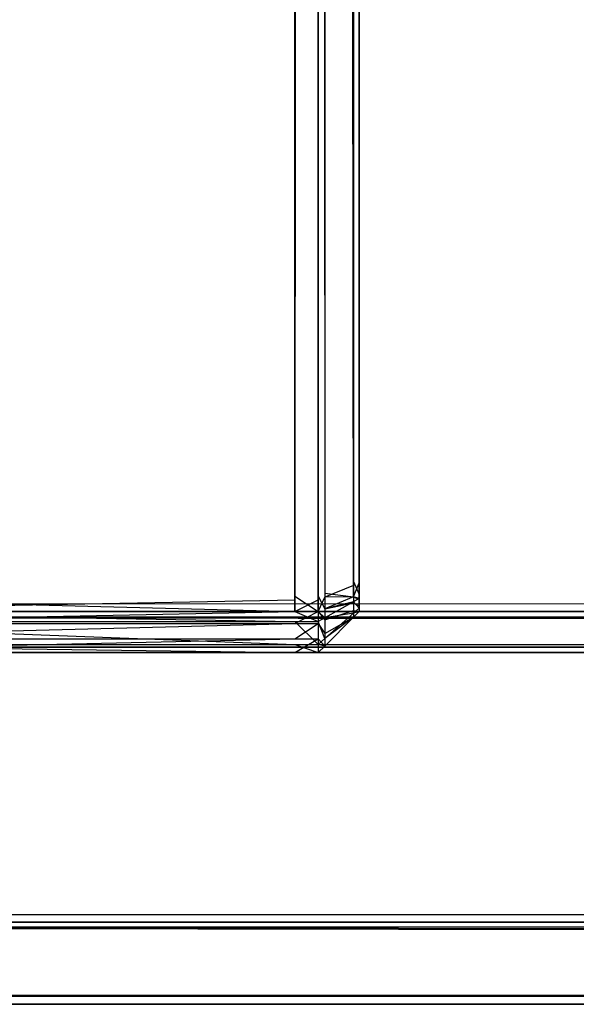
# Model space of a CAD drawing. Extents: x 0 to 1.6, y -0.5 to 0.
# Tile 5 of 188: x 0.00677 to 0.01354, y -0.50228 to -0.4903. Entities that reach past the tile are written whole.
import ezdxf

# ---------------------------------------------------------------- set-up
doc = ezdxf.new("R2010")
doc.units = 0
for name, color, linetype in [('L50_ABDECKPL_0___REPLACEMTFOREM', 7, 'CONTINUOUS'), ('L51_KORPUS1_0', 7, 'CONTINUOUS'), ('L55_KORPUS1_4', 7, 'CONTINUOUS')]:
    doc.layers.add(name, color=color, linetype=linetype)

msp = doc.modelspace()

# ---------------------------------------------------------------- linework, layer by layer
at = {"layer": 'L50_ABDECKPL_0___REPLACEMTFOREM', "color": 39}
for points, invisible_edges in [([(0.001665, -0.501188, 0.590716), (0.001616, -0.002369, 0.590716), (0.471779, -0.002369, 0.590716), (0.001665, -0.501188, 0.590716)], 15), ([(0.001616, -0.002372, 0.602705), (0.001665, -0.501185, 0.602705), (0.475865, -0.002372, 0.602705), (0.001616, -0.002372, 0.602705)], 15), ([(0.001665, -0.501188, 0.590716), (0.471779, -0.002369, 0.590716), (0.471779, -0.501188, 0.590716), (0.001665, -0.501188, 0.590716)], 15), ([(0.475865, -0.002372, 0.602705), (0.001665, -0.501185, 0.602705), (0.471779, -0.501185, 0.602705), (0.475865, -0.002372, 0.602705)], 15), ([(0.471779, -0.501278, 0.602705), (0.001665, -0.501185, 0.602705), (0.001665, -0.501278, 0.602705), (0.471779, -0.501278, 0.602705)], 13), ([(0.001665, -0.501185, 0.602705), (0.471779, -0.501278, 0.602705), (0.471779, -0.501185, 0.602705), (0.001665, -0.501185, 0.602705)], 14), ([(0.471779, -0.501188, 0.590716), (0.001665, -0.501278, 0.590716), (0.001665, -0.501188, 0.590716), (0.471779, -0.501188, 0.590716)], 13), ([(0.001665, -0.501278, 0.590716), (0.471779, -0.501188, 0.590716), (0.471779, -0.501278, 0.590716), (0.001665, -0.501278, 0.590716)], 14), ([(0.471779, -0.501348, 0.602635), (0.001665, -0.501278, 0.602705), (0.001636, -0.501348, 0.602635), (0.471779, -0.501348, 0.602635)], 13), ([(0.001665, -0.501278, 0.590716), (0.471779, -0.501338, 0.590776), (0.001641, -0.501338, 0.590776), (0.001665, -0.501278, 0.590716)], 13), ([(0.471779, -0.501338, 0.590776), (0.001665, -0.501278, 0.590716), (0.471779, -0.501278, 0.590716), (0.471779, -0.501338, 0.590776)], 14), ([(0.001665, -0.501278, 0.602705), (0.471779, -0.501348, 0.602635), (0.471779, -0.501278, 0.602705), (0.001665, -0.501278, 0.602705)], 14), ([(0.471779, -0.502177, 0.601807), (0.001636, -0.501348, 0.602635), (0.001294, -0.502177, 0.601807), (0.471779, -0.502177, 0.601807)], 13), ([(0.001641, -0.501338, 0.590776), (0.471779, -0.50217, 0.591607), (0.001297, -0.50217, 0.591607), (0.001641, -0.501338, 0.590776)], 13), ([(0.001636, -0.501348, 0.602635), (0.471779, -0.502177, 0.601807), (0.471779, -0.501348, 0.602635), (0.001636, -0.501348, 0.602635)], 14), ([(0.471779, -0.50217, 0.591607), (0.001641, -0.501338, 0.590776), (0.471779, -0.501338, 0.590776), (0.471779, -0.50217, 0.591607)], 14), ([(0.001297, -0.50217, 0.591607), (0.471779, -0.502278, 0.591715), (0.001252, -0.502278, 0.591715), (0.001297, -0.50217, 0.591607)], 13), ([(0.471779, -0.502278, 0.601706), (0.001294, -0.502177, 0.601807), (0.001252, -0.502278, 0.601706), (0.471779, -0.502278, 0.601706)], 13), ([(0.001294, -0.502177, 0.601807), (0.471779, -0.502278, 0.601706), (0.471779, -0.502177, 0.601807), (0.001294, -0.502177, 0.601807)], 14), ([(0.471779, -0.502278, 0.591715), (0.001297, -0.50217, 0.591607), (0.471779, -0.50217, 0.591607), (0.471779, -0.502278, 0.591715)], 14), ([(0.471779, -0.502278, 0.601706), (0.001252, -0.502278, 0.601568), (0.471779, -0.502278, 0.601568), (0.471779, -0.502278, 0.601706)], 13), ([(0.001252, -0.502278, 0.601568), (0.471779, -0.502278, 0.601706), (0.001252, -0.502278, 0.601706), (0.001252, -0.502278, 0.601568)], 14), ([(0.471779, -0.502278, 0.601568), (0.001252, -0.502278, 0.591894), (0.471779, -0.502278, 0.591894), (0.471779, -0.502278, 0.601568)], 13), ([(0.001252, -0.502278, 0.591894), (0.471779, -0.502278, 0.601568), (0.001252, -0.502278, 0.601568), (0.001252, -0.502278, 0.591894)], 14), ([(0.471779, -0.502278, 0.591894), (0.001252, -0.502278, 0.591715), (0.471779, -0.502278, 0.591715), (0.471779, -0.502278, 0.591894)], 13), ([(0.001252, -0.502278, 0.591715), (0.471779, -0.502278, 0.591894), (0.001252, -0.502278, 0.591894), (0.001252, -0.502278, 0.591715)], 14)]:
    msp.add_3dface(points, dxfattribs=dict(at, invisible_edges=invisible_edges))
at = {"layer": 'L51_KORPUS1_0', "color": 8}
for points, invisible_edges in [([(0.002909, -0.497406), (0.002912, -0.000594), (0.5, -0.497406), (0.002909, -0.497406)], 15), ([(0.002912, -0.000596, 0.00769), (0.002909, -0.497404, 0.00769), (0.5, -0.497404, 0.00769), (0.002912, -0.000596, 0.00769)], 15), ([(0.5, -0.497406), (0.002912, -0.000594), (0.5, -0.000594), (0.5, -0.497406)], 15), ([(0.002912, -0.000596, 0.00769), (0.5, -0.497404, 0.00769), (0.5, -0.000596, 0.00769), (0.002912, -0.000596, 0.00769)], 15), ([(0.5, -0.4975, 0.00769), (0.002909, -0.497404, 0.00769), (0.002909, -0.4975, 0.00769), (0.5, -0.4975, 0.00769)], 13), ([(0.002909, -0.497404, 0.00769), (0.5, -0.4975, 0.00769), (0.5, -0.497404, 0.00769), (0.002909, -0.497404, 0.00769)], 14), ([(0.5, -0.497406), (0.002909, -0.4975), (0.002909, -0.497406), (0.5, -0.497406)], 13), ([(0.002909, -0.4975), (0.5, -0.497406), (0.5, -0.4975), (0.002909, -0.4975)], 14), ([(0.002876, -0.49758, 0.000079), (0.5, -0.497936, 0.000436), (0.002728, -0.497936, 0.000436), (0.002876, -0.49758, 0.000079)], 13), ([(0.5, -0.497901, 0.007289), (0.002885, -0.497557, 0.007633), (0.002743, -0.497901, 0.007289), (0.5, -0.497901, 0.007289)], 13), ([(0.002909, -0.4975), (0.5, -0.49758, 0.00008), (0.002876, -0.49758, 0.000079), (0.002909, -0.4975)], 13), ([(0.5, -0.497936, 0.000436), (0.002876, -0.49758, 0.000079), (0.5, -0.49758, 0.00008), (0.5, -0.497936, 0.000436)], 14), ([(0.5, -0.497557, 0.007633), (0.002909, -0.4975, 0.00769), (0.002885, -0.497557, 0.007633), (0.5, -0.497557, 0.007633)], 13), ([(0.002885, -0.497557, 0.007633), (0.5, -0.497901, 0.007289), (0.5, -0.497557, 0.007633), (0.002885, -0.497557, 0.007633)], 14), ([(0.5, -0.49758, 0.00008), (0.002909, -0.4975), (0.5, -0.4975), (0.5, -0.49758, 0.00008)], 14), ([(0.002909, -0.4975, 0.00769), (0.5, -0.497557, 0.007633), (0.5, -0.4975, 0.00769), (0.002909, -0.4975, 0.00769)], 14), ([(0.5, -0.498, 0.00719), (0.002743, -0.497901, 0.007289), (0.002702, -0.498, 0.00719), (0.5, -0.498, 0.00719)], 13), ([(0.002728, -0.497936, 0.000436), (0.5, -0.498, 0.0005), (0.002702, -0.498, 0.0005), (0.002728, -0.497936, 0.000436)], 13), ([(0.5, -0.498, 0.0005), (0.002728, -0.497936, 0.000436), (0.5, -0.497936, 0.000436), (0.5, -0.498, 0.0005)], 14), ([(0.002743, -0.497901, 0.007289), (0.5, -0.498, 0.00719), (0.5, -0.497901, 0.007289), (0.002743, -0.497901, 0.007289)], 14), ([(0.5, -0.498, 0.0005), (0.002702, -0.498, 0.000565), (0.002702, -0.498, 0.0005), (0.5, -0.498, 0.0005)], 13), ([(0.002702, -0.498, 0.000565), (0.5, -0.498, 0.0005), (0.5, -0.498, 0.000565), (0.002702, -0.498, 0.000565)], 14), ([(0.5, -0.498, 0.000565), (0.002702, -0.498, 0.007018), (0.002702, -0.498, 0.000565), (0.5, -0.498, 0.000565)], 13), ([(0.002702, -0.498, 0.007018), (0.5, -0.498, 0.000565), (0.5, -0.498, 0.007018), (0.002702, -0.498, 0.007018)], 14), ([(0.5, -0.498, 0.007018), (0.002702, -0.498, 0.00719), (0.002702, -0.498, 0.007018), (0.5, -0.498, 0.007018)], 13), ([(0.002702, -0.498, 0.00719), (0.5, -0.498, 0.007018), (0.5, -0.498, 0.00719), (0.002702, -0.498, 0.00719)], 14)]:
    msp.add_3dface(points, dxfattribs=dict(at, invisible_edges=invisible_edges))
at = {"layer": 'L55_KORPUS1_4', "color": 8}
for points, invisible_edges in [([(0.010115, -0.022843, 0.006887), (0.002746, -0.49736, 0.006887), (0.002746, -0.019241, 0.006887), (0.010115, -0.022843, 0.006887)], 13), ([(0.002746, -0.497312, 0.59039), (0.010115, -0.022897, 0.59039), (0.002746, -0.019295, 0.59039), (0.002746, -0.497312, 0.59039)], 13), ([(0.002746, -0.49736, 0.006887), (0.010115, -0.022843, 0.006887), (0.010115, -0.49736, 0.006887), (0.002746, -0.49736, 0.006887)], 14), ([(0.010399, -0.022843, 0.006887), (0.010115, -0.49736, 0.006887), (0.010115, -0.022843, 0.006887), (0.010399, -0.022843, 0.006887)], 13), ([(0.010115, -0.49736, 0.006887), (0.010399, -0.022843, 0.006887), (0.010399, -0.49736, 0.006887), (0.010115, -0.49736, 0.006887)], 14), ([(0.010479, -0.022876, 0.006967), (0.010399, -0.49736, 0.006887), (0.010399, -0.022843, 0.006887), (0.010479, -0.022876, 0.006967)], 13), ([(0.010115, -0.022897, 0.59039), (0.002746, -0.497312, 0.59039), (0.010115, -0.497312, 0.59039), (0.010115, -0.022897, 0.59039)], 14), ([(0.010115, -0.497312, 0.59039), (0.010399, -0.022897, 0.59039), (0.010115, -0.022897, 0.59039), (0.010115, -0.497312, 0.59039)], 13), ([(0.010399, -0.022897, 0.59039), (0.010115, -0.497312, 0.59039), (0.010399, -0.497312, 0.59039), (0.010399, -0.022897, 0.59039)], 14), ([(0.010399, -0.49736, 0.006887), (0.010479, -0.022876, 0.006967), (0.010479, -0.497327, 0.006967), (0.010399, -0.49736, 0.006887)], 14), ([(0.010479, -0.497279, 0.59031), (0.010399, -0.022897, 0.59039), (0.010399, -0.497312, 0.59039), (0.010479, -0.497279, 0.59031)], 13), ([(0.010399, -0.022897, 0.59039), (0.010479, -0.497279, 0.59031), (0.010479, -0.02293, 0.59031), (0.010399, -0.022897, 0.59039)], 14), ([(0.010479, -0.022876, 0.006967), (0.010828, -0.497183, 0.007316), (0.010479, -0.497327, 0.006967), (0.010479, -0.022876, 0.006967)], 13), ([(0.010828, -0.497183, 0.007316), (0.010479, -0.022876, 0.006967), (0.010828, -0.02302, 0.007316), (0.010828, -0.497183, 0.007316)], 14), ([(0.010828, -0.497135, 0.589961), (0.010479, -0.02293, 0.59031), (0.010479, -0.497279, 0.59031), (0.010828, -0.497135, 0.589961)], 13), ([(0.010479, -0.02293, 0.59031), (0.010828, -0.497135, 0.589961), (0.010828, -0.023075, 0.589961), (0.010479, -0.02293, 0.59031)], 14), ([(0.010899, -0.02305, 0.007387), (0.010828, -0.497183, 0.007316), (0.010828, -0.02302, 0.007316), (0.010899, -0.02305, 0.007387)], 13), ([(0.010828, -0.497183, 0.007316), (0.010899, -0.02305, 0.007387), (0.010899, -0.497153, 0.007387), (0.010828, -0.497183, 0.007316)], 14), ([(0.010899, -0.497105, 0.58989), (0.010828, -0.023075, 0.589961), (0.010828, -0.497135, 0.589961), (0.010899, -0.497105, 0.58989)], 13), ([(0.010828, -0.023075, 0.589961), (0.010899, -0.497105, 0.58989), (0.010899, -0.023104, 0.58989), (0.010828, -0.023075, 0.589961)], 14), ([(0.010899, -0.497153, 0.007387), (0.010899, -0.02305, 0.007606), (0.010899, -0.497153, 0.007606), (0.010899, -0.497153, 0.007387)], 13), ([(0.010899, -0.02305, 0.007606), (0.010899, -0.497153, 0.007387), (0.010899, -0.02305, 0.007387), (0.010899, -0.02305, 0.007606)], 14), ([(0.010899, -0.497105, 0.589671), (0.010899, -0.497153, 0.007606), (0.010899, -0.02305, 0.007606), (0.010899, -0.497105, 0.589671)], 13), ([(0.010899, -0.497105, 0.589671), (0.010899, -0.02305, 0.007606), (0.010899, -0.023104, 0.589671), (0.010899, -0.497105, 0.589671)], 10), ([(0.010899, -0.497105, 0.589671), (0.010899, -0.023104, 0.58989), (0.010899, -0.497105, 0.58989), (0.010899, -0.497105, 0.589671)], 13), ([(0.010899, -0.023104, 0.58989), (0.010899, -0.497105, 0.589671), (0.010899, -0.023104, 0.589671), (0.010899, -0.023104, 0.58989)], 14), ([(0.010828, -0.497135, 0.589961), (0.010899, -0.497293, 0.58989), (0.010899, -0.497105, 0.58989), (0.010828, -0.497135, 0.589961)], 14), ([(0.010899, -0.497202, 0.589671), (0.010899, -0.497105, 0.58989), (0.010899, -0.497293, 0.58989), (0.010899, -0.497202, 0.589671)], 13), ([(0.010899, -0.497105, 0.58989), (0.010899, -0.497202, 0.589671), (0.010899, -0.497105, 0.589671), (0.010899, -0.497105, 0.58989)], 14), ([(0.010899, -0.497202, 0.589671), (0.010899, -0.497202, 0.007606), (0.010899, -0.497105, 0.589671), (0.010899, -0.497202, 0.589671)], 13), ([(0.010899, -0.497105, 0.589671), (0.010899, -0.497202, 0.007606), (0.010899, -0.497153, 0.007606), (0.010899, -0.497105, 0.589671)], 10), ([(0.010479, -0.497279, 0.59031), (0.010828, -0.497322, 0.589961), (0.010828, -0.497135, 0.589961), (0.010479, -0.497279, 0.59031)], 14), ([(0.010828, -0.497322, 0.007316), (0.010479, -0.497327, 0.006967), (0.010828, -0.497183, 0.007316), (0.010828, -0.497322, 0.007316)], 14), ([(0.010899, -0.497293, 0.58989), (0.010828, -0.497135, 0.589961), (0.010828, -0.497322, 0.589961), (0.010899, -0.497293, 0.58989)], 13), ([(0.010899, -0.497153, 0.007387), (0.010828, -0.497322, 0.007316), (0.010828, -0.497183, 0.007316), (0.010899, -0.497153, 0.007387)], 13), ([(0.010828, -0.497322, 0.007316), (0.010899, -0.497153, 0.007387), (0.010899, -0.497293, 0.007387), (0.010828, -0.497322, 0.007316)], 14), ([(0.010899, -0.497153, 0.007387), (0.010899, -0.497202, 0.007606), (0.010899, -0.497293, 0.007387), (0.010899, -0.497153, 0.007387)], 13), ([(0.010899, -0.497202, 0.007606), (0.010899, -0.497153, 0.007387), (0.010899, -0.497153, 0.007606), (0.010899, -0.497202, 0.007606)], 14), ([(0.010899, -0.497222, 0.007626), (0.010899, -0.497293, 0.007387), (0.010899, -0.497202, 0.007606), (0.010899, -0.497222, 0.007626)], 14), ([(0.010899, -0.497293, 0.58989), (0.010899, -0.497226, 0.589648), (0.010899, -0.497202, 0.589671), (0.010899, -0.497293, 0.58989)], 14), ([(0.010899, -0.497226, 0.589648), (0.010899, -0.497222, 0.007626), (0.010899, -0.497202, 0.589671), (0.010899, -0.497226, 0.589648)], 13), ([(0.010899, -0.497202, 0.589671), (0.010899, -0.497222, 0.007626), (0.010899, -0.497202, 0.007606), (0.010899, -0.497202, 0.589671)], 10), ([(0.010899, -0.497293, 0.007387), (0.010899, -0.497222, 0.007626), (0.010899, -0.497344, 0.007438), (0.010899, -0.497293, 0.007387)], 13), ([(0.010899, -0.497265, 0.007669), (0.010899, -0.497344, 0.007438), (0.010899, -0.497222, 0.007626), (0.010899, -0.497265, 0.007669)], 14), ([(0.010899, -0.497255, 0.589619), (0.010899, -0.497265, 0.007669), (0.010899, -0.497222, 0.007626), (0.010899, -0.497255, 0.589619)], 13), ([(0.010899, -0.497255, 0.589619), (0.010899, -0.497222, 0.007626), (0.010899, -0.497226, 0.589648), (0.010899, -0.497255, 0.589619)], 10), ([(0.010899, -0.497354, 0.589829), (0.010899, -0.497255, 0.589619), (0.010899, -0.497226, 0.589648), (0.010899, -0.497354, 0.589829)], 14), ([(0.010899, -0.497226, 0.589648), (0.010899, -0.497293, 0.58989), (0.010899, -0.497354, 0.589829), (0.010899, -0.497226, 0.589648)], 13), ([(0.010115, -0.4975, 0.59039), (0.002746, -0.497312, 0.59039), (0.002746, -0.4975, 0.59039), (0.010115, -0.4975, 0.59039)], 13), ([(0.002746, -0.497312, 0.59039), (0.010115, -0.4975, 0.59039), (0.010115, -0.497312, 0.59039), (0.002746, -0.497312, 0.59039)], 14), ([(0.010115, -0.49736, 0.006887), (0.002746, -0.4975, 0.006887), (0.002746, -0.49736, 0.006887), (0.010115, -0.49736, 0.006887)], 13), ([(0.002746, -0.4975, 0.006887), (0.010115, -0.49736, 0.006887), (0.010115, -0.4975, 0.006887), (0.002746, -0.4975, 0.006887)], 14), ([(0.010399, -0.4975, 0.59039), (0.010115, -0.497312, 0.59039), (0.010115, -0.4975, 0.59039), (0.010399, -0.4975, 0.59039)], 13), ([(0.010115, -0.497312, 0.59039), (0.010399, -0.4975, 0.59039), (0.010399, -0.497312, 0.59039), (0.010115, -0.497312, 0.59039)], 14), ([(0.010399, -0.49736, 0.006887), (0.010115, -0.4975, 0.006887), (0.010115, -0.49736, 0.006887), (0.010399, -0.49736, 0.006887)], 13), ([(0.010115, -0.4975, 0.006887), (0.010399, -0.49736, 0.006887), (0.010399, -0.4975, 0.006887), (0.010115, -0.4975, 0.006887)], 14), ([(0.010399, -0.497312, 0.59039), (0.010479, -0.497467, 0.59031), (0.010479, -0.497279, 0.59031), (0.010399, -0.497312, 0.59039)], 14), ([(0.010479, -0.497467, 0.59031), (0.010399, -0.497312, 0.59039), (0.010399, -0.4975, 0.59039), (0.010479, -0.497467, 0.59031)], 13), ([(0.010479, -0.497327, 0.006967), (0.010399, -0.4975, 0.006887), (0.010399, -0.49736, 0.006887), (0.010479, -0.497327, 0.006967)], 13), ([(0.010399, -0.4975, 0.006887), (0.010479, -0.497327, 0.006967), (0.010479, -0.497467, 0.006967), (0.010399, -0.4975, 0.006887)], 14), ([(0.010828, -0.497322, 0.589961), (0.010479, -0.497279, 0.59031), (0.010479, -0.497467, 0.59031), (0.010828, -0.497322, 0.589961)], 13), ([(0.010828, -0.497384, 0.007377), (0.010479, -0.497467, 0.006967), (0.010828, -0.497322, 0.007316), (0.010828, -0.497384, 0.007377)], 14), ([(0.010479, -0.497467, 0.59031), (0.010828, -0.497396, 0.589888), (0.010828, -0.497322, 0.589961), (0.010479, -0.497467, 0.59031)], 14), ([(0.010479, -0.497327, 0.006967), (0.010828, -0.497322, 0.007316), (0.010479, -0.497467, 0.006967), (0.010479, -0.497327, 0.006967)], 13), ([(0.010899, -0.497344, 0.007438), (0.010828, -0.497322, 0.007316), (0.010899, -0.497293, 0.007387), (0.010899, -0.497344, 0.007438)], 14), ([(0.010828, -0.497322, 0.589961), (0.010899, -0.497354, 0.589829), (0.010899, -0.497293, 0.58989), (0.010828, -0.497322, 0.589961)], 14), ([(0.010828, -0.497322, 0.007316), (0.010899, -0.497344, 0.007438), (0.010828, -0.497384, 0.007377), (0.010828, -0.497322, 0.007316)], 13), ([(0.010899, -0.497354, 0.589829), (0.010828, -0.497322, 0.589961), (0.010828, -0.497396, 0.589888), (0.010899, -0.497354, 0.589829)], 13), ([(0.010899, -0.497458, 0.007553), (0.010828, -0.497384, 0.007377), (0.010899, -0.497344, 0.007438), (0.010899, -0.497458, 0.007553)], 14), ([(0.010828, -0.497396, 0.589888), (0.010899, -0.49743, 0.589753), (0.010899, -0.497354, 0.589829), (0.010828, -0.497396, 0.589888)], 14), ([(0.010899, -0.49743, 0.589753), (0.010899, -0.497281, 0.589592), (0.010899, -0.497255, 0.589619), (0.010899, -0.49743, 0.589753)], 14), ([(0.010899, -0.497255, 0.589619), (0.010899, -0.497354, 0.589829), (0.010899, -0.49743, 0.589753), (0.010899, -0.497255, 0.589619)], 13), ([(0.010899, -0.497281, 0.589448), (0.010899, -0.497255, 0.589619), (0.010899, -0.497281, 0.589592), (0.010899, -0.497281, 0.589448)], 13), ([(0.010899, -0.497255, 0.589619), (0.010899, -0.497281, 0.589448), (0.010899, -0.497281, 0.007813), (0.010899, -0.497255, 0.589619)], 10), ([(0.010899, -0.497255, 0.589619), (0.010899, -0.497281, 0.007813), (0.010899, -0.497281, 0.007685), (0.010899, -0.497255, 0.589619)], 13), ([(0.010899, -0.497255, 0.589619), (0.010899, -0.497281, 0.007685), (0.010899, -0.497265, 0.007669), (0.010899, -0.497255, 0.589619)], 10), ([(0.010899, -0.497344, 0.007438), (0.010899, -0.497265, 0.007669), (0.010899, -0.497458, 0.007553), (0.010899, -0.497344, 0.007438)], 13), ([(0.010899, -0.497281, 0.007685), (0.010899, -0.497458, 0.007553), (0.010899, -0.497265, 0.007669), (0.010899, -0.497281, 0.007685)], 14), ([(0.010899, -0.497281, 0.589592), (0.010899, -0.49743, 0.589753), (0.010899, -0.4975, 0.589683), (0.010899, -0.497281, 0.589592)], 13), ([(0.010899, -0.4975, 0.007595), (0.010899, -0.497281, 0.007813), (0.010899, -0.4975, 0.007813), (0.010899, -0.4975, 0.007595)], 13), ([(0.010899, -0.497281, 0.007813), (0.010899, -0.4975, 0.007595), (0.010899, -0.497281, 0.007685), (0.010899, -0.497281, 0.007813)], 14), ([(0.010899, -0.4975, 0.589448), (0.010899, -0.497281, 0.589592), (0.010899, -0.4975, 0.589683), (0.010899, -0.4975, 0.589448)], 13), ([(0.010899, -0.497281, 0.589592), (0.010899, -0.4975, 0.589448), (0.010899, -0.497281, 0.589448), (0.010899, -0.497281, 0.589592)], 14), ([(0.010899, -0.497458, 0.007553), (0.010899, -0.497281, 0.007685), (0.010899, -0.4975, 0.007595), (0.010899, -0.497458, 0.007553)], 13), ([(0.010899, -0.4975, 0.007813), (0.010899, -0.497281, 0.589448), (0.010899, -0.4975, 0.589448), (0.010899, -0.4975, 0.007813)], 13), ([(0.010899, -0.497281, 0.589448), (0.010899, -0.4975, 0.007813), (0.010899, -0.497281, 0.007813), (0.010899, -0.497281, 0.589448)], 14), ([(0.010479, -0.497579, 0.007079), (0.010399, -0.4975, 0.006887), (0.010479, -0.497467, 0.006967), (0.010479, -0.497579, 0.007079)], 14), ([(0.010399, -0.4975, 0.59039), (0.010479, -0.497601, 0.590176), (0.010479, -0.497467, 0.59031), (0.010399, -0.4975, 0.59039)], 14), ([(0.010479, -0.497467, 0.006967), (0.010828, -0.497384, 0.007377), (0.010479, -0.497579, 0.007079), (0.010479, -0.497467, 0.006967)], 13), ([(0.010828, -0.497521, 0.007515), (0.010479, -0.497579, 0.007079), (0.010828, -0.497384, 0.007377), (0.010828, -0.497521, 0.007515)], 14), ([(0.010479, -0.497601, 0.590176), (0.010828, -0.497488, 0.589796), (0.010828, -0.497396, 0.589888), (0.010479, -0.497601, 0.590176)], 14), ([(0.010828, -0.497396, 0.589888), (0.010479, -0.497467, 0.59031), (0.010479, -0.497601, 0.590176), (0.010828, -0.497396, 0.589888)], 13), ([(0.010828, -0.497384, 0.007377), (0.010899, -0.497458, 0.007553), (0.010828, -0.497521, 0.007515), (0.010828, -0.497384, 0.007377)], 13), ([(0.010899, -0.49743, 0.589753), (0.010828, -0.497396, 0.589888), (0.010828, -0.497488, 0.589796), (0.010899, -0.49743, 0.589753)], 13), ([(0.010828, -0.497488, 0.589796), (0.010899, -0.4975, 0.589683), (0.010899, -0.49743, 0.589753), (0.010828, -0.497488, 0.589796)], 14), ([(0.010899, -0.4975, 0.007595), (0.010828, -0.497521, 0.007515), (0.010899, -0.497458, 0.007553), (0.010899, -0.4975, 0.007595)], 14), ([(0.010115, -0.497623, 0.007011), (0.002746, -0.4975, 0.006887), (0.010115, -0.4975, 0.006887), (0.010115, -0.497623, 0.007011)], 13), ([(0.002746, -0.4975, 0.006887), (0.010115, -0.497623, 0.007011), (0.002746, -0.497623, 0.007011), (0.002746, -0.4975, 0.006887)], 14), ([(0.010115, -0.4975, 0.59039), (0.002746, -0.497648, 0.590242), (0.010115, -0.497648, 0.590242), (0.010115, -0.4975, 0.59039)], 13), ([(0.002746, -0.497648, 0.590242), (0.010115, -0.4975, 0.59039), (0.002746, -0.4975, 0.59039), (0.002746, -0.497648, 0.590242)], 14), ([(0.010399, -0.497623, 0.007011), (0.010115, -0.4975, 0.006887), (0.010399, -0.4975, 0.006887), (0.010399, -0.497623, 0.007011)], 13), ([(0.010115, -0.4975, 0.006887), (0.010399, -0.497623, 0.007011), (0.010115, -0.497623, 0.007011), (0.010115, -0.4975, 0.006887)], 14), ([(0.010399, -0.4975, 0.59039), (0.010115, -0.497648, 0.590242), (0.010399, -0.497648, 0.590242), (0.010399, -0.4975, 0.59039)], 13), ([(0.010115, -0.497648, 0.590242), (0.010399, -0.4975, 0.59039), (0.010115, -0.4975, 0.59039), (0.010115, -0.497648, 0.590242)], 14), ([(0.010399, -0.4975, 0.006887), (0.010479, -0.497579, 0.007079), (0.010399, -0.497623, 0.007011), (0.010399, -0.4975, 0.006887)], 13), ([(0.010479, -0.497601, 0.590176), (0.010399, -0.4975, 0.59039), (0.010399, -0.497648, 0.590242), (0.010479, -0.497601, 0.590176)], 13), ([(0.010479, -0.497829, 0.00733), (0.010399, -0.497623, 0.007011), (0.010479, -0.497579, 0.007079), (0.010479, -0.497829, 0.00733)], 14), ([(0.010399, -0.497648, 0.590242), (0.010479, -0.497768, 0.590009), (0.010479, -0.497601, 0.590176), (0.010399, -0.497648, 0.590242)], 14), ([(0.010479, -0.497768, 0.590009), (0.010828, -0.497571, 0.589712), (0.010828, -0.497488, 0.589796), (0.010479, -0.497768, 0.590009)], 14), ([(0.010828, -0.497488, 0.589796), (0.010479, -0.497601, 0.590176), (0.010479, -0.497768, 0.590009), (0.010828, -0.497488, 0.589796)], 13), ([(0.010479, -0.497579, 0.007079), (0.010828, -0.497521, 0.007515), (0.010479, -0.497829, 0.00733), (0.010479, -0.497579, 0.007079)], 13), ([(0.010828, -0.497571, 0.007565), (0.010479, -0.497829, 0.00733), (0.010828, -0.497521, 0.007515), (0.010828, -0.497571, 0.007565)], 14), ([(0.010828, -0.497571, 0.589712), (0.010479, -0.497768, 0.590009), (0.010479, -0.49792, 0.589857), (0.010828, -0.497571, 0.589712)], 13), ([(0.010828, -0.497571, 0.007784), (0.010479, -0.49792, 0.589622), (0.010479, -0.49792, 0.00764), (0.010828, -0.497571, 0.007784)], 13), ([(0.010479, -0.49792, 0.589622), (0.010828, -0.497571, 0.007784), (0.010828, -0.497571, 0.589478), (0.010479, -0.49792, 0.589622)], 14), ([(0.010479, -0.497829, 0.00733), (0.010828, -0.497571, 0.007565), (0.010479, -0.49792, 0.007421), (0.010479, -0.497829, 0.00733)], 13), ([(0.010828, -0.497571, 0.589712), (0.010479, -0.49792, 0.589622), (0.010828, -0.497571, 0.589478), (0.010828, -0.497571, 0.589712)], 13), ([(0.010479, -0.49792, 0.589622), (0.010828, -0.497571, 0.589712), (0.010479, -0.49792, 0.589857), (0.010479, -0.49792, 0.589622)], 14), ([(0.010828, -0.497571, 0.007565), (0.010479, -0.49792, 0.00764), (0.010479, -0.49792, 0.007421), (0.010828, -0.497571, 0.007565)], 13), ([(0.010479, -0.49792, 0.00764), (0.010828, -0.497571, 0.007565), (0.010828, -0.497571, 0.007784), (0.010479, -0.49792, 0.00764)], 14), ([(0.010899, -0.4975, 0.589683), (0.010828, -0.497488, 0.589796), (0.010828, -0.497571, 0.589712), (0.010899, -0.4975, 0.589683)], 13), ([(0.010899, -0.4975, 0.007595), (0.010828, -0.497571, 0.007784), (0.010828, -0.497571, 0.007565), (0.010899, -0.4975, 0.007595)], 13), ([(0.010828, -0.497571, 0.007784), (0.010899, -0.4975, 0.007595), (0.010899, -0.4975, 0.007813), (0.010828, -0.497571, 0.007784)], 14), ([(0.010899, -0.4975, 0.589683), (0.010828, -0.497571, 0.589478), (0.010899, -0.4975, 0.589448), (0.010899, -0.4975, 0.589683)], 13), ([(0.010828, -0.497571, 0.589478), (0.010899, -0.4975, 0.589683), (0.010828, -0.497571, 0.589712), (0.010828, -0.497571, 0.589478)], 14), ([(0.010828, -0.497521, 0.007515), (0.010899, -0.4975, 0.007595), (0.010828, -0.497571, 0.007565), (0.010828, -0.497521, 0.007515)], 13), ([(0.010899, -0.4975, 0.007813), (0.010828, -0.497571, 0.589478), (0.010828, -0.497571, 0.007784), (0.010899, -0.4975, 0.007813)], 13), ([(0.010828, -0.497571, 0.589478), (0.010899, -0.4975, 0.007813), (0.010899, -0.4975, 0.589448), (0.010828, -0.497571, 0.589478)], 14), ([(0.010115, -0.4979, 0.007287), (0.002746, -0.497623, 0.007011), (0.010115, -0.497623, 0.007011), (0.010115, -0.4979, 0.007287)], 13), ([(0.002746, -0.497623, 0.007011), (0.010115, -0.4979, 0.007287), (0.002746, -0.4979, 0.007287), (0.002746, -0.497623, 0.007011)], 14), ([(0.010115, -0.497648, 0.590242), (0.002746, -0.497832, 0.590058), (0.010115, -0.497832, 0.590058), (0.010115, -0.497648, 0.590242)], 13), ([(0.002746, -0.497832, 0.590058), (0.010115, -0.497648, 0.590242), (0.002746, -0.497648, 0.590242), (0.002746, -0.497832, 0.590058)], 14), ([(0.010399, -0.4979, 0.007287), (0.010115, -0.497623, 0.007011), (0.010399, -0.497623, 0.007011), (0.010399, -0.4979, 0.007287)], 13), ([(0.010115, -0.497623, 0.007011), (0.010399, -0.4979, 0.007287), (0.010115, -0.4979, 0.007287), (0.010115, -0.497623, 0.007011)], 14), ([(0.010399, -0.497648, 0.590242), (0.010115, -0.497832, 0.590058), (0.010399, -0.497832, 0.590058), (0.010399, -0.497648, 0.590242)], 13), ([(0.010115, -0.497832, 0.590058), (0.010399, -0.497648, 0.590242), (0.010115, -0.497648, 0.590242), (0.010115, -0.497832, 0.590058)], 14), ([(0.010399, -0.497623, 0.007011), (0.010479, -0.497829, 0.00733), (0.010399, -0.4979, 0.007287), (0.010399, -0.497623, 0.007011)], 13), ([(0.010479, -0.497768, 0.590009), (0.010399, -0.497648, 0.590242), (0.010399, -0.497832, 0.590058), (0.010479, -0.497768, 0.590009)], 13), ([(0.010115, -0.497832, 0.590058), (0.002746, -0.498, 0.58989), (0.010115, -0.498, 0.58989), (0.010115, -0.497832, 0.590058)], 13), ([(0.002746, -0.498, 0.58989), (0.010115, -0.497832, 0.590058), (0.002746, -0.497832, 0.590058), (0.002746, -0.498, 0.58989)], 14), ([(0.010399, -0.497832, 0.590058), (0.010115, -0.498, 0.58989), (0.010399, -0.498, 0.58989), (0.010399, -0.497832, 0.590058)], 13), ([(0.010115, -0.498, 0.58989), (0.010399, -0.497832, 0.590058), (0.010115, -0.497832, 0.590058), (0.010115, -0.498, 0.58989)], 14), ([(0.010399, -0.497832, 0.590058), (0.010479, -0.49792, 0.589857), (0.010479, -0.497768, 0.590009), (0.010399, -0.497832, 0.590058)], 14), ([(0.010479, -0.49792, 0.007421), (0.010399, -0.4979, 0.007287), (0.010479, -0.497829, 0.00733), (0.010479, -0.49792, 0.007421)], 14), ([(0.010479, -0.49792, 0.589857), (0.010399, -0.497832, 0.590058), (0.010399, -0.498, 0.58989), (0.010479, -0.49792, 0.589857)], 13), ([(0.010115, -0.498, 0.007387), (0.002746, -0.4979, 0.007287), (0.010115, -0.4979, 0.007287), (0.010115, -0.498, 0.007387)], 13), ([(0.002746, -0.4979, 0.007287), (0.010115, -0.498, 0.007387), (0.002746, -0.498, 0.007387), (0.002746, -0.4979, 0.007287)], 14), ([(0.010399, -0.498, 0.007387), (0.010115, -0.4979, 0.007287), (0.010399, -0.4979, 0.007287), (0.010399, -0.498, 0.007387)], 13), ([(0.010115, -0.4979, 0.007287), (0.010399, -0.498, 0.007387), (0.010115, -0.498, 0.007387), (0.010115, -0.4979, 0.007287)], 14), ([(0.010399, -0.4979, 0.007287), (0.010479, -0.49792, 0.007421), (0.010399, -0.498, 0.007387), (0.010399, -0.4979, 0.007287)], 13), ([(0.010479, -0.49792, 0.007421), (0.010399, -0.498, 0.007606), (0.010399, -0.498, 0.007387), (0.010479, -0.49792, 0.007421)], 13), ([(0.010399, -0.498, 0.007606), (0.010479, -0.49792, 0.007421), (0.010479, -0.49792, 0.00764), (0.010399, -0.498, 0.007606)], 14), ([(0.010479, -0.49792, 0.589857), (0.010399, -0.498, 0.589655), (0.010479, -0.49792, 0.589622), (0.010479, -0.49792, 0.589857)], 13), ([(0.010399, -0.498, 0.589655), (0.010479, -0.49792, 0.589857), (0.010399, -0.498, 0.58989), (0.010399, -0.498, 0.589655)], 14), ([(0.010479, -0.49792, 0.00764), (0.010399, -0.498, 0.589655), (0.010399, -0.498, 0.007606), (0.010479, -0.49792, 0.00764)], 13), ([(0.010399, -0.498, 0.589655), (0.010479, -0.49792, 0.00764), (0.010479, -0.49792, 0.589622), (0.010399, -0.498, 0.589655)], 14), ([(0.010115, -0.498, 0.58989), (0.002746, -0.498, 0.589655), (0.010115, -0.498, 0.589655), (0.010115, -0.498, 0.58989)], 13), ([(0.002746, -0.498, 0.589655), (0.010115, -0.498, 0.58989), (0.002746, -0.498, 0.58989), (0.002746, -0.498, 0.589655)], 14), ([(0.010115, -0.498, 0.589655), (0.002746, -0.498, 0.007606), (0.010115, -0.498, 0.007606), (0.010115, -0.498, 0.589655)], 13), ([(0.002746, -0.498, 0.007606), (0.010115, -0.498, 0.589655), (0.002746, -0.498, 0.589655), (0.002746, -0.498, 0.007606)], 14), ([(0.010115, -0.498, 0.007606), (0.002746, -0.498, 0.007387), (0.010115, -0.498, 0.007387), (0.010115, -0.498, 0.007606)], 13), ([(0.002746, -0.498, 0.007387), (0.010115, -0.498, 0.007606), (0.002746, -0.498, 0.007606), (0.002746, -0.498, 0.007387)], 14), ([(0.010399, -0.498, 0.58989), (0.010115, -0.498, 0.589655), (0.010399, -0.498, 0.589655), (0.010399, -0.498, 0.58989)], 13), ([(0.010115, -0.498, 0.589655), (0.010399, -0.498, 0.58989), (0.010115, -0.498, 0.58989), (0.010115, -0.498, 0.589655)], 14), ([(0.010399, -0.498, 0.589655), (0.010115, -0.498, 0.007606), (0.010399, -0.498, 0.007606), (0.010399, -0.498, 0.589655)], 13), ([(0.010115, -0.498, 0.007606), (0.010399, -0.498, 0.589655), (0.010115, -0.498, 0.589655), (0.010115, -0.498, 0.007606)], 14), ([(0.010399, -0.498, 0.007606), (0.010115, -0.498, 0.007387), (0.010399, -0.498, 0.007387), (0.010399, -0.498, 0.007606)], 13), ([(0.010115, -0.498, 0.007387), (0.010399, -0.498, 0.007606), (0.010115, -0.498, 0.007606), (0.010115, -0.498, 0.007387)], 14)]:
    msp.add_3dface(points, dxfattribs=dict(at, invisible_edges=invisible_edges))

doc.saveas('drawing.dxf')
